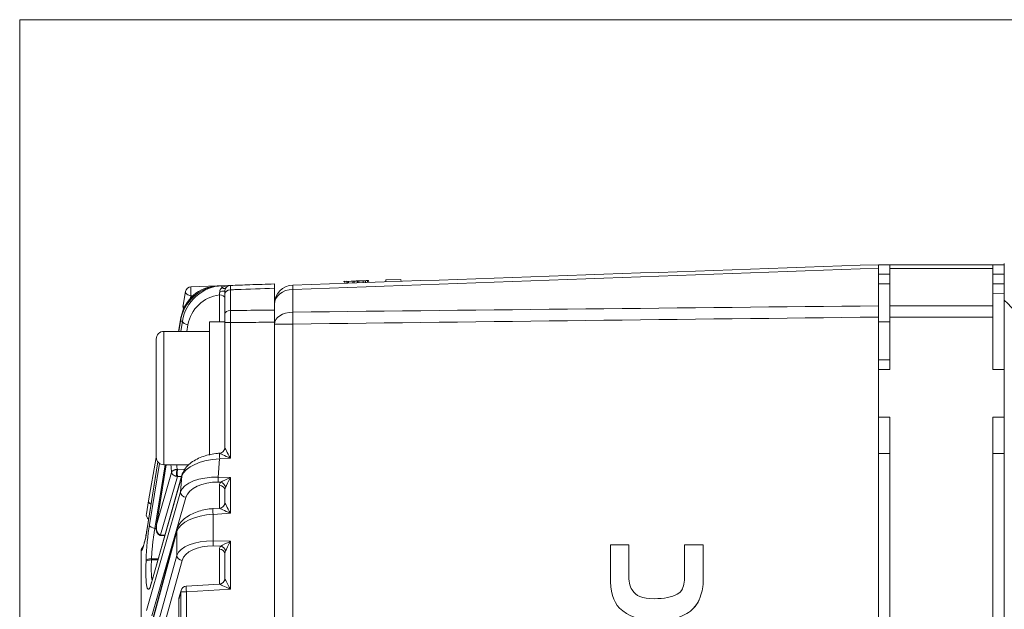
# Model space of a CAD drawing. Header units: millimetres. Extents: x 4 to 836, y 5 to 589.
# Tile 73 of 163: x 373 to 425, y 337 to 368. Entities that reach past the tile are written whole.
import ezdxf

# ---------------------------------------------------------------- set-up
doc = ezdxf.new("R2010")
doc.units = ezdxf.units.MM
doc.layers.add('1', color=7, linetype='Continuous', true_color=0xffffff)

msp = doc.modelspace()

# ---------------------------------------------------------------- linework, layer by layer
at = {"layer": '1', "color": 251, "linetype": 'Continuous', "lineweight": 18}
for p in [(373.329, 239.555), (510.845, 367.712)]:
    msp.add_line(p, (373.329, 367.712), dxfattribs=at)
at = {"layer": '1', "color": 9, "linetype": 'Continuous', "lineweight": 18}
for p, q in [((418.995, 354.859), (418.395, 354.859)), ((418.995, 354.859), (418.995, 354.667)), ((418.995, 354.859), (424.395, 354.859)), ((418.995, 352.698), (418.995, 354.667)), ((424.995, 354.859), (424.395, 354.859)), ((424.395, 354.859), (424.395, 354.667)), ((424.395, 354.667), (424.395, 352.698)), ((424.995, 352.993), (424.995, 354.922)), ((418.395, 353.859), (418.995, 353.859)), ((424.395, 353.859), (424.995, 353.859)), ((424.995, 268.726), (424.995, 352.993)), ((418.995, 352.108), (418.995, 352.698)), ((424.395, 352.698), (424.395, 352.108)), ((384.095, 351.859), (383.295, 351.859)), ((383.295, 344.857), (383.295, 351.859)), ((384.095, 351.817), (384.095, 351.859)), ((418.995, 349.359), (418.995, 352.108)), ((424.395, 349.359), (424.395, 352.108)), ((383.295, 351.359), (380.895, 351.359)), ((380.495, 344.759), (380.495, 350.959)), ((384.095, 346.137), (384.095, 349.582)), ((418.995, 349.359), (418.395, 349.359)), ((424.995, 349.359), (424.395, 349.359)), ((418.995, 346.859), (418.395, 346.859)), ((418.995, 274.859), (418.995, 346.859)), ((424.995, 346.859), (424.395, 346.859)), ((424.395, 274.859), (424.395, 346.859)), ((380.895, 344.359), (382.202, 344.359))]:
    msp.add_line(p, q, dxfattribs=at)
at = {"layer": '1', "color": 252, "linetype": 'Continuous', "lineweight": 18}
for p, q in [((418.395, 352.698), (418.395, 354.667)), ((424.995, 353.331), (424.395, 353.352)), ((418.395, 352.108), (418.395, 269.61)), ((418.995, 351.859), (418.395, 351.859)), ((418.395, 349.859), (418.995, 349.859))]:
    msp.add_line(p, q, dxfattribs=at)
at = {"layer": '1', "color": 9, "linetype": 'Continuous', "lineweight": 13}
for p, q in [((424.395, 354.667), (418.995, 354.667)), ((418.995, 354.359), (418.395, 354.359)), ((424.995, 354.359), (424.395, 354.359)), ((418.995, 352.698), (424.395, 352.698)), ((424.395, 352.108), (418.995, 352.108)), ((380.895, 351.359), (380.895, 344.359))]:
    msp.add_line(p, q, dxfattribs=at)
at = {"layer": '1', "color": 7, "linetype": 'Continuous', "lineweight": 18}
for p, q in [((390.345, 353.992), (390.346, 353.98)), ((390.346, 353.992), (390.347, 353.98)), ((390.351, 353.993), (390.351, 353.993)), ((390.351, 353.993), (390.351, 353.993)), ((390.352, 353.993), (390.352, 353.993)), ((390.39, 353.981), (390.393, 353.881)), ((391.053, 354.005), (391.057, 353.905)), ((391.127, 354.007), (391.13, 353.907)), ((391.357, 354.015), (391.36, 353.915)), ((391.577, 354.023), (391.581, 353.923)), ((391.642, 353.925), (391.638, 354.037)), ((392.538, 354.056), (393.337, 354.084)), ((392.538, 354.056), (392.541, 353.956)), ((393.337, 354.084), (393.341, 353.984))]:
    msp.add_line(p, q, dxfattribs=at)
at = {"layer": '1', "color": 7, "linetype": 'Continuous', "lineweight": 13}
for p, q in [((390.518, 353.986), (390.522, 353.886)), ((390.584, 353.988), (390.588, 353.888)), ((390.805, 353.996), (390.809, 353.896))]:
    msp.add_line(p, q, dxfattribs=at)
at = {"layer": '1', "color": 27, "linetype": 'Continuous', "lineweight": 18}
for p, q in [((381.903, 352.728), (382.03, 353.449)), ((382.315, 353.697), (383.691, 353.745)), ((383.691, 353.745), (383.824, 353.75)), ((383.824, 353.75), (383.947, 353.754)), ((383.947, 353.754), (384.385, 353.769)), ((386.695, 352.479), (386.695, 353.625)), ((384.095, 352.262), (384.095, 353.31)), ((381.662, 351.359), (381.791, 352.094)), ((381.767, 351.924), (381.676, 351.359)), ((384.095, 349.582), (384.095, 351.817)), ((386.695, 286.357), (386.695, 351.846)), ((384.095, 345.266), (384.095, 346.137)), ((380.093, 342.461), (380.495, 344.744)), ((380.578, 344.515), (379.999, 340.911)), ((381.011, 344.359), (380.501, 341.181)), ((381.837, 343.814), (380.243, 338.172)), ((384.095, 342.379), (384.095, 343.027)), ((379.975, 341.795), (380.093, 342.461)), ((383.813, 342.08), (383.469, 342.059)), ((381.578, 340.946), (380.077, 335.412)), ((380.701, 340.655), (380.942, 340.646)), ((379.695, 334.978), (379.695, 339.823)), ((384.095, 338.396), (384.095, 339.679)), ((383.813, 338.097), (382.069, 337.991)), ((381.797, 337.77), (381.686, 337.358)), ((381.675, 337.28), (381.675, 306.439))]:
    msp.add_line(p, q, dxfattribs=at)
at = {"layer": '1', "color": 27, "linetype": 'Continuous', "lineweight": 13}
for p, q in [((383.691, 353.745), (383.688, 353.74)), ((384.385, 353.541), (384.385, 352.453)), ((382.315, 353.225), (382.294, 353.106)), ((382.418, 353.229), (382.315, 353.225)), ((383.806, 351.859), (383.806, 353.272)), ((381.766, 351.899), (381.68, 351.359)), ((381.871, 351.903), (381.766, 351.899)), ((381.783, 351.359), (381.871, 351.903)), ((382.157, 351.708), (382.101, 351.359)), ((384.095, 351.817), (384.385, 351.817)), ((384.385, 351.817), (384.385, 344.702)), ((383.822, 344.668), (383.748, 343.709)), ((384.385, 344.702), (383.822, 344.668)), ((380.581, 344.512), (379.999, 340.887)), ((380.138, 341.214), (380.66, 344.436)), ((380.966, 344.359), (380.424, 341.019)), ((381.015, 344.359), (380.51, 341.218)), ((381.606, 344.117), (381.996, 344.129)), ((381.829, 343.756), (380.234, 338.113)), ((380.51, 341.218), (381.298, 343.958)), ((381.606, 343.749), (380.723, 340.678)), ((381.817, 343.742), (381.606, 343.749)), ((381.765, 342.935), (381.829, 343.756)), ((383.748, 343.709), (384.385, 343.696)), ((384.385, 343.696), (384.385, 341.815)), ((383.876, 343.447), (383.748, 343.45)), ((383.806, 342.08), (383.806, 343.287)), ((379.976, 336.711), (381.765, 342.935)), ((382.052, 342.652), (380.263, 336.428)), ((384.385, 341.815), (383.477, 341.76)), ((383.477, 341.76), (383.477, 340.366)), ((380.424, 341.019), (380.485, 341.017)), ((381.571, 340.867), (380.07, 335.333)), ((380.729, 340.678), (380.949, 340.671)), ((381.571, 339.604), (381.571, 340.867)), ((383.477, 340.366), (384.385, 340.348)), ((383.876, 340.098), (383.477, 340.106)), ((384.385, 340.348), (384.385, 337.831)), ((380.206, 334.681), (381.571, 339.604)), ((383.806, 338.096), (383.806, 339.938)), ((379.957, 339.299), (379.959, 339.353)), ((380.245, 339.421), (380.243, 339.367)), ((380.243, 339.367), (380.581, 339.371)), ((380.597, 339.425), (380.245, 339.421)), ((381.857, 339.344), (380.492, 334.422)), ((381.791, 337.692), (381.679, 337.28)), ((382.076, 337.692), (381.791, 337.692)), ((381.791, 306.027), (381.791, 337.692)), ((384.385, 337.831), (382.076, 337.692)), ((382.076, 337.692), (382.076, 306.027)), ((381.675, 337.28), (381.679, 337.28)), ((381.679, 337.28), (381.679, 306.439))]:
    msp.add_line(p, q, dxfattribs=at)
at = {"layer": '1', "color": 252, "linetype": 'Continuous', "lineweight": 13}
for p, q in [((387.66, 353.564), (387.66, 352.372)), ((387.66, 351.744), (386.695, 351.744)), ((387.66, 351.744), (387.66, 285.273))]:
    msp.add_line(p, q, dxfattribs=at)
at = {"layer": '1', "color": 251, "linetype": 'Continuous', "lineweight": 13}
for p, q in [((418.995, 344.959), (418.395, 344.959)), ((424.995, 344.959), (424.395, 344.959))]:
    msp.add_line(p, q, dxfattribs=at)
at = {"layer": '1', "color": 27, "linetype": 'Continuous', "lineweight": 18}
for centre, start, end in [((382.326, 353.397), 92, 170), ((384.395, 353.47), 92, 180), ((382.198, 352.676), 170, 205.5418), ((380.271, 341.743), 170, 233.9037), ((382.087, 337.692), 93.4613, 164.8195), ((381.975, 337.28), 164.8195, 180)]:
    msp.add_arc(centre, 0.3, start, end, dxfattribs=at)
at = {"layer": '1', "color": 252, "linetype": 'Continuous', "lineweight": 18}
msp.add_arc((387.695, 352.787), 1, 92, 180, dxfattribs=at)
at = {"layer": '1', "color": 9, "linetype": 'Continuous', "lineweight": 18}
for centre, start, end in [((380.895, 350.959), 90, 180), ((380.895, 344.759), 180, 270)]:
    msp.add_arc(centre, 0.4, start, end, dxfattribs=at)
at = {"layer": '1', "color": 27, "linetype": 'Continuous', "lineweight": 18}
for centre, major_axis, ratio, start_param, end_param in [((383.751, 351.746), (1.476, 1.46), 0.93102, 0.789803, 2.249249), ((383.761, 351.746), (0, -2), 1, 3.176499, 4.537856), ((383.873, 351.75), (1.569, 1.375), 0.930056, 0.85021, 2.309656), ((382.063, 351.876), (0.296, -0.048), 0.564904, 3.141585, 3.285905), ((383.795, 345.266), (-0.3, 0), 0.999461, 1.632317, 3.141593), ((382.126, 343.733), (-0.289, 0.082), 0.854885, 6.283161, 6.513954), ((383.795, 342.379), (-0.3, 0), 0.999461, 1.632317, 3.141593), ((380.296, 340.864), (0.296, -0.048), 0.564904, 3.141585, 3.285905), ((383.795, 338.396), (-0.3, 0), 0.999461, 1.632317, 3.141593)]:
    msp.add_ellipse(centre, major_axis=major_axis, ratio=ratio, start_param=start_param, end_param=end_param, dxfattribs=at)
at = {"layer": '1', "color": 27, "linetype": 'Continuous', "lineweight": 13}
for centre, major_axis, ratio, start_param, end_param in [((382.326, 353.397), (-0.295, 0.052), 0.571794, 0, 1.636013), ((382.326, 353.397), (-0.01, 0.3), 0.066891, 0, 2.179324), ((383.795, 353.47), (0.3, 0), 0.035846, 4.821061, 6.283185), ((384.395, 353.47), (0.58, 0.02), 0.517301, 1.570796, 2.468849), ((383.957, 353.454), (0.01, -0.3), 0.066891, 3.141593, 4.039645), ((383.913, 353.827), (-0.241, 0.179), 0.5035, 2.014418, 3.141593), ((384.395, 353.31), (-0.3, 0), 0.771778, 4.747296, 6.283185), ((383.862, 351.578), (1.356, 1.164), 0.918171, 0.936251, 2.313777), ((383.795, 353.1), (-0.3, 0), 0.573576, 3.141593, 4.677482), ((382.198, 352.676), (-0.295, 0.052), 0.571794, 0, 0.708189), ((384.395, 352.262), (-0.3, 0), 0.635892, 4.747296, 6.283185), ((382.087, 352.042), (0.295, -0.052), 0.571794, 3.141593, 3.406473), ((382.168, 351.88), (0.296, -0.048), 0.572363, 3.286819, 4.769724), ((384.395, 344.702), (0.3, -0.565), 0.014461, 3.168821, 4.704711), ((383.815, 343.685), (2.01, 0.11), 0.48762, 1.540927, 2.957974), ((383.833, 344.668), (-0.018, 0.299), 0.034836, 0.057371, 1.568689), ((384.395, 344.702), (0.582, -0.265), 0.006798, 3.186169, 4.697489), ((381.895, 347.87), (0.362, 4.616), 0.119146, 2.444088, 2.590978), ((383.741, 342.727), (2, -0.072), 0.490403, 1.5851, 3.002147), ((383.758, 343.709), (-0.006, -0.3), 0.034892, 4.713092, 5.759587), ((384.395, 343.696), (0.594, 0.288), 0.006927, 1.585071, 2.631566), ((384.395, 343.696), (0.3, 0.588), 0.014131, 1.578003, 2.624497), ((383.731, 342.468), (1.701, -0.037), 0.57698, 1.573282, 2.990329), ((384.406, 343.263), (0.6, -0.036), 0.575947, 2.686977, 3.176372), ((383.795, 343.027), (0.3, 0), 0.866025, 0, 1.53589), ((383.865, 343.187), (0.217, -0.208), 0.792386, 0.879811, 2.181671), ((384.395, 343.003), (0.077, -0.341), 0.850292, 3.964015, 4.453411), ((382.062, 342.912), (0.288, -0.083), 0.85982, 3.376146, 4.919404), ((380.388, 342.409), (0.295, -0.052), 0.571794, 3.141593, 4.210983), ((383.487, 341.76), (0.018, -0.299), 0.034836, 3.141623, 4.710282), ((384.395, 341.815), (0.582, -0.265), 0.006798, 3.161599, 4.697489), ((384.395, 341.815), (0.3, -0.565), 0.014461, 3.168821, 4.704711), ((383.547, 340.782), (2, 0.09), 0.48999, 1.583595, 2.962406), ((380.25, 339.993), (0.166, 2.114), 0.119146, 0.964672, 1.887872), ((380.435, 341.191), (0.296, -0.048), 0.572363, 3.286819, 4.769724), ((379.866, 342.276), (0.191, 2.437), 0.119146, 3.212598, 4.115494), ((381.868, 340.867), (-0.29, 0.079), 0.85566, 6.282513, 6.590254), ((383.547, 339.383), (2, -0.09), 0.48999, 1.62781, 3.00662), ((383.536, 339.123), (1.699, -0.103), 0.575947, 1.640483, 3.019293), ((383.487, 340.366), (-0.006, -0.3), 0.034892, 4.713092, 5.759587), ((384.406, 339.914), (0.6, -0.036), 0.575947, 2.686977, 3.176372), ((384.395, 340.348), (0.594, 0.288), 0.006927, 1.585071, 2.631566), ((383.865, 339.839), (-0.217, 0.208), 0.792386, 4.021404, 5.323264), ((384.395, 340.348), (0.3, 0.588), 0.014131, 1.578003, 2.624497), ((381.868, 339.604), (0.289, -0.08), 0.860317, 3.453505, 4.911422), ((383.795, 339.679), (0.3, 0), 0.866025, 0, 1.53589), ((384.395, 339.655), (0.077, -0.341), 0.850292, 3.964015, 4.453411), ((380.248, 339.939), (0.166, 2.114), 0.119146, 1.887872, 3.679529), ((380.254, 339.276), (0.3, -0.012), 0.302667, 1.617621, 3.016762), ((380.256, 339.33), (0.3, -0.012), 0.302667, 1.617621, 3.016762), ((380.531, 338.09), (-0.289, 0.082), 0.854885, 6.283161, 6.513954), ((382.087, 337.692), (-0.018, 0.299), 0.034836, 0.00003, 1.568689), ((384.395, 337.831), (0.582, -0.265), 0.006798, 3.161599, 4.697489), ((384.395, 337.831), (0.3, -0.565), 0.014461, 3.168821, 4.704711), ((382.087, 337.692), (-0.29, 0.079), 0.85566, 6.283169, 6.590254), ((381.975, 337.28), (-0.29, 0.079), 0.85566, 6.283169, 6.590254)]:
    msp.add_ellipse(centre, major_axis=major_axis, ratio=ratio, start_param=start_param, end_param=end_param, dxfattribs=at)
at = {"layer": '1', "color": 252, "linetype": 'Continuous', "lineweight": 13}
for centre, major_axis, ratio, start_param, end_param in [((387.695, 352.787), (-1, 0), 0.777852, 4.747296, 6.283185), ((387.695, 352.787), (0.035, -0.999), 0.012336, 3.141593, 3.820718), ((387.695, 351.744), (1, 0), 0.628448, 1.605703, 3.141593), ((387.695, 351.744), (0.012, -1), 0.034897, 4.032833, 4.711958)]:
    msp.add_ellipse(centre, major_axis=major_axis, ratio=ratio, start_param=start_param, end_param=end_param, dxfattribs=at)
at = {"layer": '1', "color": 9, "linetype": 'Continuous', "lineweight": 18}
msp.add_ellipse((421.246, 347.359), major_axis=(0, -7.136), ratio=0.855901, start_param=2.169887, end_param=2.480789, dxfattribs=at)
at = {"layer": '1', "color": 252, "linetype": 'Continuous', "lineweight": 18}
msp.add_open_spline([(387.66, 353.786), (397.905, 354.144), (408.15, 354.502), (418.395, 354.859)], degree=3, dxfattribs=at)
at = {"layer": '1', "color": 252, "linetype": 'Continuous', "lineweight": 13}
for points in [[(418.395, 354.667), (408.15, 354.301), (397.905, 353.933), (387.66, 353.564)], [(387.66, 352.372), (397.905, 352.485), (408.15, 352.593), (418.395, 352.698)], [(418.395, 352.108), (408.15, 351.992), (397.905, 351.871), (387.66, 351.744)]]:
    msp.add_open_spline(points, degree=3, dxfattribs=at)
at = {"layer": '1', "color": 252, "linetype": 'Continuous', "lineweight": 18}
for points in [[(418.395, 354.859), (418.395, 354.859), (418.395, 354.851), (418.395, 354.826), (418.395, 354.794), (418.395, 354.753), (418.395, 354.698), (418.395, 354.667)], [(418.395, 352.698), (418.395, 352.655), (418.395, 352.566), (418.395, 352.469), (418.395, 352.368), (418.395, 352.266), (418.395, 352.161), (418.395, 352.108)]]:
    msp.add_open_spline(points, degree=3, knots=[0, 0, 0, 0, 0.25, 0.5, 0.5, 0.75, 1, 1, 1, 1], dxfattribs=at)
at = {"layer": '1', "color": 7, "linetype": 'Continuous', "lineweight": 18}
for points, degree in [([(390.341, 353.98), (390.333, 353.979), (390.329, 353.979), (390.329, 353.979)], 3), ([(390.501, 353.985), (390.504, 353.885)], 1), ([(390.764, 353.994), (390.75, 353.994), (390.735, 353.993), (390.72, 353.993)], 3), ([(390.941, 354.001), (390.899, 353.999), (390.85, 353.997), (390.799, 353.996)], 3), ([(390.886, 353.999), (390.86, 353.998), (390.834, 353.997), (390.809, 353.996)], 3), ([(390.883, 353.999), (390.887, 353.899)], 1), ([(390.954, 354.001), (390.936, 354), (390.916, 354), (390.894, 353.999)], 3), ([(391.033, 354.004), (391.005, 354.003), (390.979, 354.002), (390.954, 354.001)], 3), ([(391.031, 354.004), (391.011, 354.003), (390.984, 354.002), (390.954, 354.001)], 3), ([(391.037, 354.004), (391.025, 354.004), (391.013, 354.003), (391, 354.003)], 3), ([(391.095, 354.006), (391.082, 354.006), (391.061, 354.005), (391.033, 354.004)], 3), ([(391.081, 354.005), (391.081, 354.005), (391.063, 354.005), (391.033, 354.004)], 3), ([(391.033, 354.004), (391.036, 353.904)], 1), ([(391.169, 354.009), (391.14, 354.008), (391.115, 354.007), (391.095, 354.006)], 3), ([(391.196, 354.01), (391.182, 354.009), (391.169, 354.009), (391.156, 354.008)], 3), ([(391.21, 354.01), (391.21, 354.01), (391.196, 354.01), (391.196, 354.01)], 3), ([(391.364, 354.015), (391.311, 354.014), (391.257, 354.012), (391.21, 354.01)], 3), ([(391.414, 354.017), (391.402, 354.017), (391.391, 354.016), (391.379, 354.016)], 3), ([(391.4, 354.017), (391.477, 354.019), (391.536, 354.021), (391.577, 354.023)], 3), ([(391.455, 354.019), (391.45, 354.018), (391.445, 354.018), (391.441, 354.018)], 3), ([(391.582, 354.023), (391.555, 354.022), (391.514, 354.021), (391.468, 354.019)], 3), ([(391.468, 354.019), (391.471, 353.919)], 1), ([(391.577, 354.023), (391.618, 354.024), (391.638, 354.025), (391.638, 354.025)], 3), ([(406.639, 337.335), (405.957, 337.335), (405.679, 337.469), (405.468, 337.796)], 3)]:
    msp.add_open_spline(points, degree=degree, dxfattribs=at)
for points, knots in [([(391.325, 354.014), (391.273, 354.012), (391.192, 354.009), (391.082, 354.006), (391.082, 354.006), (390.351, 353.98), (390.351, 353.98), (390.351, 353.98), (390.351, 353.98), (390.351, 353.98), (390.413, 353.982), (390.501, 353.985)], [0, 0, 0, 0, 0.303908, 0.303908, 0.303908, 0.607817, 0.607817, 0.911725, 0.911725, 0.911725, 1, 1, 1, 1]), ([(390.883, 353.999), (390.996, 354.003), (391.083, 354.006), (391.083, 354.006), (391.217, 354.01), (391.322, 354.014), (391.4, 354.017)], [0, 0, 0, 0, 0.255642, 0.255642, 0.255642, 1, 1, 1, 1]), ([(391.638, 354.025), (391.638, 354.025), (391.638, 354.025), (391.638, 354.025), (391.622, 354.024), (391.588, 354.023)], [0, 0, 0, 0, 0.001017, 0.001017, 1, 1, 1, 1]), ([(405.465, 337.796), (405.321, 338.007), (405.292, 338.256), (405.292, 338.622), (405.292, 338.622), (405.292, 340.159), (405.292, 340.159), (405.292, 340.159), (404.323, 340.159), (404.323, 340.159), (404.323, 340.159), (404.323, 338.506), (404.323, 338.506), (404.323, 337.728), (404.467, 337.171), (404.803, 336.845)], [0, 0, 0, 0, 0.2, 0.2, 0.2, 0.4, 0.4, 0.4, 0.6, 0.6, 0.6, 0.8, 0.8, 0.8, 1, 1, 1, 1]), ([(408.22, 340.159), (408.22, 340.159), (408.22, 340.017), (408.22, 339.538), (408.22, 338.918), (408.22, 338.66), (408.22, 338.66), (408.22, 338.313), (408.179, 337.87), (407.953, 337.628), (407.826, 337.565)], [0, 0, 0, 0, 0.1176, 0.2016, 0.3556, 0.5, 0.5, 0.5, 0.8064, 1, 1, 1, 1]), ([(409.199, 340.159), (409.199, 340.159), (409.114, 340.159), (408.944, 340.159), (408.748, 340.159), (408.401, 340.159), (408.22, 340.159), (408.22, 340.159)], [0, 0, 0, 0, 0.260807, 0.333609, 0.412011, 0.686419, 1, 1, 1, 1]), ([(404.803, 336.845), (405.254, 336.403), (405.897, 336.182), (406.742, 336.182), (407.238, 336.182), (407.85, 336.288), (408.451, 336.608), (408.81, 336.935), (408.974, 337.229), (409.036, 337.411)], [0, 0, 0, 0, 0.5, 0.5, 0.5, 0.7052, 0.792, 0.8844, 1, 1, 1, 1]), ([(407.826, 337.565), (407.557, 337.411), (407.126, 337.335), (406.636, 337.335), (405.955, 337.335), (405.676, 337.469), (405.465, 337.796)], [0, 0, 0, 0, 0.5, 0.5, 0.5, 1, 1, 1, 1]), ([(406.745, 336.182), (407.241, 336.182), (407.853, 336.288), (408.454, 336.608), (408.813, 336.935), (408.977, 337.229), (409.039, 337.411)], [0, 0, 0, 0, 0.4104, 0.584, 0.7688, 1, 1, 1, 1])]:
    msp.add_open_spline(points, degree=3, knots=knots, dxfattribs=at)
at = {"layer": '1', "color": 27, "linetype": 'Continuous', "lineweight": 13}
for points, knots in [([(383.806, 353.272), (383.808, 353.285), (383.811, 353.299), (383.815, 353.329), (383.817, 353.345), (383.82, 353.368), (383.821, 353.377), (383.822, 353.393), (383.823, 353.401), (383.825, 353.426), (383.826, 353.442), (383.828, 353.459)], [0, 0, 0, 0, 0.25, 0.25, 0.5, 0.5, 0.625, 0.625, 0.75, 0.75, 1, 1, 1, 1]), ([(383.828, 353.459), (383.828, 353.468), (383.83, 353.478), (383.834, 353.496), (383.836, 353.505), (383.843, 353.522), (383.846, 353.531), (383.855, 353.547), (383.859, 353.555), (383.869, 353.57), (383.874, 353.578), (383.885, 353.592), (383.891, 353.599), (383.909, 353.618), (383.922, 353.63), (383.935, 353.641)], [0, 0, 0, 0, 0.125, 0.125, 0.25, 0.25, 0.375, 0.375, 0.5, 0.5, 0.625, 0.625, 0.75, 0.75, 1, 1, 1, 1]), ([(384.385, 353.769), (384.384, 353.769), (384.384, 353.759), (384.384, 353.73), (384.384, 353.691), (384.384, 353.667), (384.384, 353.625), (384.384, 353.61), (384.384, 353.577), (384.384, 353.56), (384.385, 353.541)], [0, 0, 0, 0, 0.25, 0.5, 0.5, 0.75, 0.75, 0.875, 0.875, 1, 1, 1, 1]), ([(386.695, 353.625), (386.029, 353.601), (385.363, 353.577), (384.592, 353.549), (384.489, 353.545), (384.385, 353.541)], [0, 0, 0, 0, 0.86501, 0.86501, 1, 1, 1, 1]), ([(384.385, 352.453), (384.384, 352.408), (384.384, 352.314), (384.384, 352.21), (384.384, 352.101), (384.384, 352.046), (384.384, 351.961), (384.384, 351.933), (384.384, 351.875), (384.384, 351.846), (384.385, 351.817)], [0, 0, 0, 0, 0.25, 0.5, 0.5, 0.75, 0.75, 0.875, 0.875, 1, 1, 1, 1]), ([(384.385, 352.453), (384.954, 352.459), (385.524, 352.466), (386.294, 352.474), (386.495, 352.476), (386.695, 352.479)], [0, 0, 0, 0, 0.739697, 0.739697, 1, 1, 1, 1]), ([(386.695, 351.846), (386.263, 351.841), (385.831, 351.835), (385.061, 351.826), (384.723, 351.822), (384.385, 351.817)], [0, 0, 0, 0, 0.560865, 0.560865, 1, 1, 1, 1]), ([(381.298, 343.958), (381.298, 343.96), (381.299, 343.963), (381.301, 343.968), (381.303, 343.973), (381.305, 343.977), (381.307, 343.981), (381.309, 343.985), (381.311, 343.989), (381.313, 343.993), (381.316, 343.996), (381.318, 343.999), (381.32, 344.002), (381.322, 344.005), (381.324, 344.007), (381.326, 344.009), (381.327, 344.011), (381.329, 344.013), (381.334, 344.019), (381.344, 344.029), (381.36, 344.042), (381.377, 344.054), (381.392, 344.064), (381.407, 344.072), (381.422, 344.079), (381.436, 344.085), (381.451, 344.091), (381.467, 344.096), (381.482, 344.101), (381.498, 344.105), (381.514, 344.108), (381.53, 344.111), (381.546, 344.114), (381.562, 344.115), (381.578, 344.117), (381.589, 344.117), (381.594, 344.117)], [0, 0, 0, 0, 0.021975, 0.043037, 0.063188, 0.082428, 0.100758, 0.118178, 0.13469, 0.150294, 0.164991, 0.178782, 0.191666, 0.203645, 0.214718, 0.224887, 0.234152, 0.242512, 0.24997, 0.319216, 0.383926, 0.444139, 0.499893, 0.542213, 0.583819, 0.62473, 0.664965, 0.704543, 0.743485, 0.78181, 0.819539, 0.856693, 0.893293, 0.929363, 0.964924, 1, 1, 1, 1]), ([(381.594, 344.117), (381.586, 344.099), (381.579, 344.072), (381.567, 344.01), (381.563, 343.974), (381.557, 343.901), (381.556, 343.865), (381.558, 343.801), (381.561, 343.774), (381.566, 343.754)], [0, 0, 0, 0, 0.25, 0.25, 0.5, 0.5, 0.75, 0.75, 1, 1, 1, 1]), ([(381.298, 343.958), (381.298, 343.954), (381.299, 343.95), (381.301, 343.941), (381.302, 343.937), (381.305, 343.928), (381.307, 343.923), (381.31, 343.915), (381.312, 343.91), (381.317, 343.902), (381.32, 343.897), (381.326, 343.888), (381.329, 343.883), (381.336, 343.875), (381.34, 343.87), (381.348, 343.861), (381.352, 343.857), (381.362, 343.848), (381.367, 343.843), (381.379, 343.834), (381.385, 343.829), (381.398, 343.82), (381.405, 343.816), (381.419, 343.807), (381.426, 343.803), (381.438, 343.797), (381.443, 343.795), (381.452, 343.79), (381.457, 343.788), (381.472, 343.781), (381.483, 343.777), (381.504, 343.77), (381.515, 343.766), (381.539, 343.76), (381.552, 343.757), (381.566, 343.754)], [0, 0, 0, 0, 0.051993, 0.051993, 0.103985, 0.103985, 0.155978, 0.155978, 0.207971, 0.207971, 0.262685, 0.262685, 0.3174, 0.3174, 0.372114, 0.372114, 0.426829, 0.426829, 0.489245, 0.489245, 0.551661, 0.551661, 0.614077, 0.614077, 0.676494, 0.676494, 0.716932, 0.716932, 0.75737, 0.75737, 0.838247, 0.838247, 0.919123, 0.919123, 1, 1, 1, 1]), ([(380.424, 341.019), (380.413, 340.961), (380.392, 340.844), (380.373, 340.719), (380.359, 340.622), (380.352, 340.573), (380.345, 340.524), (380.34, 340.49), (380.338, 340.473), (380.327, 340.389), (380.311, 340.252), (380.297, 340.114), (380.287, 340.01), (380.283, 339.975), (380.277, 339.904), (380.274, 339.869), (380.266, 339.764), (380.256, 339.625), (380.249, 339.488), (380.245, 339.421)], [0, 0, 0, 0, 0.125, 0.25, 0.25, 0.3125, 0.34375, 0.34375, 0.375, 0.375, 0.5, 0.625, 0.625, 0.6875, 0.6875, 0.75, 0.75, 0.875, 1, 1, 1, 1]), ([(380.723, 340.678), (380.714, 340.679), (380.704, 340.681), (380.685, 340.687), (380.675, 340.69), (380.656, 340.699), (380.647, 340.705), (380.631, 340.717), (380.623, 340.723), (380.607, 340.738), (380.599, 340.747), (380.584, 340.767), (380.577, 340.777), (380.564, 340.798), (380.558, 340.809), (380.55, 340.825), (380.547, 340.831), (380.543, 340.842), (380.54, 340.848), (380.535, 340.861), (380.533, 340.869), (380.528, 340.883), (380.526, 340.891), (380.52, 340.912), (380.516, 340.927), (380.511, 340.956), (380.507, 340.978), (380.505, 341), (380.503, 341.016), (380.503, 341.023), (380.501, 341.047), (380.501, 341.063), (380.5, 341.084), (380.5, 341.09), (380.5, 341.095)], [0, 0, 0, 0, 0.054356, 0.054356, 0.108712, 0.108712, 0.163069, 0.163069, 0.217425, 0.217425, 0.290044, 0.290044, 0.362662, 0.362662, 0.435281, 0.435281, 0.47159, 0.47159, 0.5079, 0.5079, 0.553533, 0.553533, 0.599165, 0.599165, 0.690431, 0.690431, 0.781697, 0.82733, 0.82733, 0.872963, 0.872963, 0.967393, 0.967393, 1, 1, 1, 1]), ([(380.708, 340.659), (380.708, 340.659), (380.71, 340.66), (380.714, 340.665), (380.719, 340.672), (380.722, 340.676), (380.722, 340.677), (380.723, 340.678)], [0, 0, 0, 0, 0.000125, 0.500062, 0.875016, 0.875016, 1, 1, 1, 1]), ([(380.243, 339.367), (380.24, 339.301), (380.236, 339.174), (380.233, 339.054), (380.233, 338.966), (380.233, 338.937), (380.233, 338.88), (380.233, 338.852), (380.234, 338.77), (380.237, 338.666), (380.243, 338.573), (380.248, 338.507), (380.25, 338.476), (380.253, 338.445), (380.255, 338.426), (380.257, 338.416), (380.262, 338.368), (380.267, 338.334), (380.274, 338.296), (380.275, 338.289), (380.277, 338.283)], [0, 0, 0, 0, 0.138389, 0.276778, 0.276778, 0.345973, 0.345973, 0.415167, 0.415167, 0.553557, 0.691946, 0.691946, 0.76114, 0.795738, 0.795738, 0.830335, 0.830335, 0.968724, 0.968724, 1, 1, 1, 1])]:
    msp.add_open_spline(points, degree=3, knots=knots, dxfattribs=at)
at = {"layer": '1', "color": 27, "linetype": 'Continuous', "lineweight": 18}
for points, knots in [([(384.095, 353.31), (384.095, 353.336), (384.095, 353.381), (384.095, 353.415), (384.095, 353.442), (384.095, 353.463), (384.095, 353.47), (384.095, 353.47)], [0, 0, 0, 0, 0.25014, 0.50028, 0.50028, 0.750419, 1, 1, 1, 1]), ([(384.385, 353.769), (384.723, 353.781), (385.061, 353.793), (385.831, 353.82), (386.263, 353.835), (386.695, 353.85)], [0, 0, 0, 0, 0.439135, 0.439135, 1, 1, 1, 1]), ([(386.695, 353.85), (386.695, 353.85), (386.695, 353.845), (386.695, 353.831), (386.695, 353.825), (386.695, 353.81), (386.695, 353.802), (386.695, 353.773), (386.695, 353.725), (386.695, 353.661), (386.695, 353.625)], [0, 0, 0, 0, 0.25, 0.25, 0.375, 0.375, 0.5, 0.5, 0.75, 1, 1, 1, 1]), ([(384.095, 353.242), (384.095, 353.222), (384.095, 353.203), (384.095, 353.17), (384.095, 353.155), (384.095, 353.127), (384.095, 353.113), (384.095, 353.1)], [0, 0, 0, 0, 0.38655, 0.38655, 0.693275, 0.693275, 1, 1, 1, 1]), ([(386.695, 352.479), (386.695, 352.434), (386.695, 352.387), (386.695, 352.313), (386.695, 352.287), (386.695, 352.235), (386.695, 352.209), (386.695, 352.127), (386.695, 352.017), (386.695, 351.904), (386.695, 351.846)], [0, 0, 0, 0, 0.25, 0.25, 0.375, 0.375, 0.5, 0.5, 0.75, 1, 1, 1, 1]), ([(384.095, 351.817), (384.095, 351.858), (384.095, 351.938), (384.095, 352.015), (384.095, 352.092), (384.095, 352.165), (384.095, 352.231), (384.095, 352.262)], [0, 0, 0, 0, 0.25, 0.5, 0.5, 0.75, 1, 1, 1, 1]), ([(383.814, 344.967), (383.747, 344.963), (383.552, 344.945), (383.232, 344.887), (382.873, 344.775), (382.542, 344.622), (382.253, 344.427), (382.028, 344.201), (381.898, 343.99), (381.85, 343.859), (381.837, 343.814)], [0, 0, 0, 0, 0.06895, 0.201188, 0.337912, 0.48094, 0.631025, 0.787485, 0.928203, 1, 1, 1, 1]), ([(381.606, 344.117), (381.605, 344.116), (381.605, 344.114), (381.605, 344.11), (381.604, 344.106), (381.604, 344.102), (381.604, 344.097), (381.603, 344.093), (381.603, 344.088), (381.603, 344.084), (381.602, 344.079), (381.602, 344.074), (381.602, 344.069), (381.601, 344.064), (381.601, 344.059), (381.601, 344.053), (381.601, 344.048), (381.6, 344.042), (381.6, 344.037), (381.6, 344.031), (381.6, 344.026), (381.6, 344.02), (381.599, 344.014), (381.599, 344.008), (381.599, 344.003), (381.599, 343.997), (381.599, 343.991), (381.599, 343.985), (381.599, 343.979), (381.599, 343.973), (381.598, 343.967), (381.598, 343.962), (381.598, 343.956), (381.598, 343.95), (381.598, 343.944), (381.598, 343.938), (381.598, 343.931), (381.598, 343.921), (381.598, 343.909), (381.598, 343.897), (381.599, 343.885), (381.599, 343.873), (381.599, 343.861), (381.599, 343.849), (381.6, 343.837), (381.6, 343.826), (381.601, 343.814), (381.601, 343.804), (381.602, 343.793), (381.603, 343.783), (381.603, 343.774), (381.604, 343.765), (381.605, 343.756), (381.605, 343.751), (381.606, 343.749)], [0, 0, 0, 0, 0.01571, 0.031336, 0.046877, 0.062333, 0.077705, 0.092994, 0.108197, 0.123317, 0.138353, 0.153305, 0.168173, 0.182957, 0.197657, 0.212274, 0.226807, 0.241256, 0.255622, 0.269905, 0.284105, 0.298221, 0.312254, 0.326204, 0.340071, 0.353855, 0.367557, 0.381175, 0.394711, 0.408164, 0.421535, 0.434823, 0.448029, 0.461152, 0.474194, 0.487153, 0.50003, 0.526623, 0.553564, 0.580855, 0.608496, 0.636488, 0.664832, 0.693528, 0.722576, 0.751978, 0.781735, 0.811846, 0.842313, 0.873135, 0.904315, 0.935852, 0.967747, 1, 1, 1, 1]), ([(383.469, 342.059), (383.402, 342.055), (383.209, 342.038), (382.894, 341.98), (382.542, 341.868), (382.222, 341.715), (381.945, 341.52), (381.735, 341.293), (381.625, 341.094), (381.587, 340.978), (381.578, 340.946)], [0, 0, 0, 0, 0.071299, 0.207442, 0.347384, 0.493167, 0.646032, 0.805526, 0.94711, 1, 1, 1, 1]), ([(380.499, 341.163), (380.491, 341.123), (380.484, 341.054), (380.483, 340.93), (380.518, 340.822), (380.58, 340.733), (380.634, 340.687), (380.67, 340.665), (380.689, 340.659), (380.698, 340.656)], [0, 0, 0, 0, 0.232127, 0.391368, 0.632995, 0.81301, 0.912868, 0.959791, 1, 1, 1, 1]), ([(380.5, 341.095), (380.501, 341.106), (380.501, 341.116), (380.502, 341.142), (380.503, 341.158), (380.506, 341.188), (380.508, 341.203), (380.51, 341.218)], [0, 0, 0, 0, 0.246619, 0.246619, 0.623309, 0.623309, 1, 1, 1, 1]), ([(380.501, 341.18), (380.501, 341.181), (380.502, 341.183), (380.503, 341.188), (380.504, 341.195), (380.506, 341.203), (380.508, 341.21), (380.51, 341.215), (380.51, 341.218)], [0, 0, 0, 0, 0.034367, 0.210048, 0.394452, 0.587579, 0.789428, 1, 1, 1, 1]), ([(379.999, 340.911), (379.989, 340.849), (379.96, 340.676), (379.91, 340.424), (379.855, 340.207), (379.811, 340.077), (379.79, 340.034), (379.787, 340.03), (379.786, 340.03)], [0, 0, 0, 0, 0.127802, 0.36869, 0.606064, 0.802645, 0.960702, 1, 1, 1, 1]), ([(380.729, 340.678), (380.728, 340.677), (380.728, 340.675), (380.727, 340.672), (380.726, 340.67), (380.725, 340.667), (380.724, 340.665), (380.723, 340.663), (380.722, 340.661), (380.721, 340.66), (380.72, 340.658), (380.72, 340.657), (380.719, 340.656), (380.718, 340.655), (380.717, 340.655), (380.717, 340.654), (380.716, 340.654), (380.716, 340.654), (380.715, 340.654)], [0, 0, 0, 0, 0.066457, 0.132432, 0.197928, 0.262944, 0.327481, 0.39154, 0.455122, 0.518228, 0.580858, 0.643013, 0.704695, 0.765903, 0.826639, 0.886904, 0.946698, 1, 1, 1, 1]), ([(379.696, 339.843), (379.697, 339.861), (379.7, 339.879), (379.707, 339.906), (379.709, 339.914), (379.716, 339.932), (379.719, 339.94), (379.731, 339.965), (379.74, 339.981), (379.756, 340.003), (379.762, 340.01), (379.774, 340.024), (379.78, 340.031), (379.789, 340.039), (379.791, 340.042), (379.793, 340.044)], [0, 0, 0, 0, 0.239708, 0.239708, 0.359561, 0.359561, 0.479415, 0.479415, 0.719123, 0.719123, 0.838976, 0.838976, 0.95883, 0.95883, 1, 1, 1, 1]), ([(379.696, 339.843), (379.697, 339.861), (379.7, 339.879), (379.707, 339.906), (379.709, 339.914), (379.716, 339.932), (379.719, 339.94), (379.731, 339.965), (379.74, 339.981), (379.756, 340.003), (379.762, 340.01), (379.774, 340.024), (379.78, 340.031), (379.787, 340.038), (379.787, 340.038), (379.788, 340.038)], [0, 0, 0, 0, 0.247908, 0.247908, 0.371862, 0.371862, 0.495817, 0.495817, 0.743725, 0.743725, 0.867679, 0.867679, 0.991633, 0.991633, 1, 1, 1, 1]), ([(379.696, 339.843), (379.695, 339.839), (379.695, 339.836), (379.695, 339.829), (379.695, 339.826), (379.695, 339.823)], [0, 0, 0, 0, 0.5, 0.5, 1, 1, 1, 1]), ([(380.243, 338.172), (380.233, 338.139), (380.213, 338.074), (380.191, 338.02), (380.185, 338.01), (380.185, 338.01)], [0, 0, 0, 0, 0.336732, 0.792007, 1, 1, 1, 1])]:
    msp.add_open_spline(points, degree=3, knots=knots, dxfattribs=at)
for points in [[(383.814, 344.967), (383.814, 344.967), (383.814, 344.967), (383.813, 344.967)], [(380.698, 340.656), (380.701, 340.655), (380.704, 340.656), (380.708, 340.659)]]:
    msp.add_open_spline(points, degree=3, dxfattribs=at)
at = {"layer": '1', "color": 27, "linetype": 'Continuous', "lineweight": 13}
for points, degree in [([(381.568, 344.345), (381.575, 344.264), (381.584, 344.188), (381.594, 344.117)], 3), ([(381.594, 344.117), (381.598, 344.117), (381.602, 344.117), (381.606, 344.117)], 3), ([(381.566, 343.754), (381.579, 343.752), (381.592, 343.75), (381.606, 343.749)], 3), ([(380.723, 340.678), (380.729, 340.678)], 1)]:
    msp.add_open_spline(points, degree=degree, dxfattribs=at)
at = {"layer": '1', "color": 7, "linetype": 'Continuous', "lineweight": 13}
msp.add_open_spline([(409.036, 337.411), (409.151, 337.767), (409.199, 337.863), (409.199, 338.458), (409.199, 338.458), (409.199, 338.794), (409.199, 339.331), (409.199, 339.61), (409.199, 339.83), (409.199, 340.063), (409.199, 340.158), (409.199, 340.159)], degree=3, knots=[0, 0, 0, 0, 0.500094, 0.500094, 0.500094, 0.69373, 0.755342, 0.814153, 0.858961, 0.900969, 1, 1, 1, 1], dxfattribs=at)

doc.saveas('drawing.dxf')
